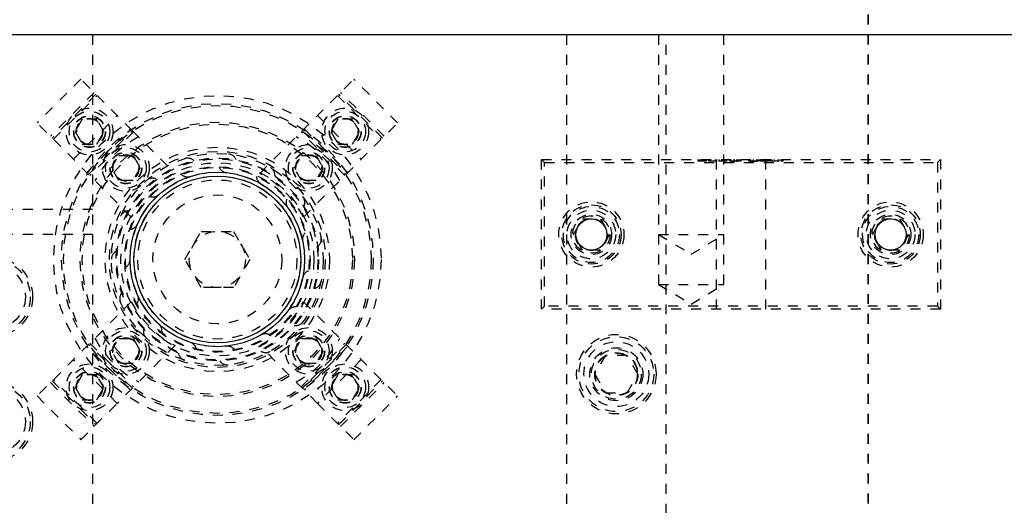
# Model space of a CAD drawing. Header units: inches. Extents: x 220 to 877, y 4 to 174.
# Tile 104 of 256: x 226.65 to 236.52, y 102.69 to 107.56. Entities that reach past the tile are written whole.
import ezdxf

# ---------------------------------------------------------------- set-up
doc = ezdxf.new("R2010")
doc.units = ezdxf.units.IN
doc.header["$LTSCALE"] = 0.5
doc.header["$MEASUREMENT"] = 0
doc.linetypes.add('HIDDEN', pattern=[0.225, 0.15, -0.075])
doc.linetypes.add('PHANTOM', pattern=[0.25, 0.125, -0.025, 0.025, -0.025, 0.025, -0.025])
doc.layers.add('SID-M-H', color=4, linetype='HIDDEN')
doc.layers.add('SID-M-S', color=105, linetype='Continuous')

msp = doc.modelspace()

# ---------------------------------------------------------------- linework, layer by layer
at = {"color": 7, "linetype": 'PHANTOM', "lineweight": 35}
msp.add_line((235.15678, 109.41197), (235.15678, 88.40517), dxfattribs=at)
at = {"layer": 'SID-M-H'}
for p, q in [((227.38178, 107.40857), (227.38178, 90.40857)), ((232.13178, 107.40857), (232.13178, 90.40857)), ((233.05368, 107.40857), (233.05368, 104.90857)), ((233.13178, 90.40857), (233.13178, 107.40857)), ((233.70988, 104.90857), (233.70988, 107.40857)), ((227.26318, 106.96558), (226.82477, 106.52718)), ((227.7798, 106.44896), (227.26318, 106.96558)), ((229.05617, 106.02136), (230.00039, 106.96558)), ((230.43879, 106.52718), (230.00039, 106.96558)), ((227.39682, 106.83194), (226.95842, 106.39354)), ((227.41521, 106.81356), (226.9768, 106.37515)), ((230.28677, 106.37515), (229.84836, 106.81356)), ((230.30515, 106.39354), (229.86675, 106.83194)), ((226.98917, 106.36278), (227.42758, 106.80118)), ((229.83599, 106.80118), (230.27439, 106.36278)), ((227.76899, 105.58296), (226.82477, 106.52718)), ((227.18937, 106.16258), (227.62778, 106.60099)), ((227.27798, 106.5652), (227.20581, 106.4402)), ((227.42232, 106.5652), (227.27798, 106.5652)), ((227.49449, 106.4402), (227.42232, 106.5652)), ((229.63579, 106.60099), (230.0742, 106.16258)), ((229.84125, 106.5652), (229.76908, 106.4402)), ((229.98558, 106.5652), (229.84125, 106.5652)), ((229.92217, 106.01055), (230.43879, 106.52718)), ((230.05775, 106.4402), (229.98558, 106.5652)), ((227.20581, 106.4402), (227.27798, 106.3152)), ((227.32301, 106.02894), (227.76142, 106.46734)), ((227.3414, 106.01055), (227.7798, 106.44896)), ((227.79218, 106.43658), (227.35377, 105.99818)), ((227.42232, 106.3152), (227.49449, 106.4402)), ((227.7798, 106.44896), (228.2074, 106.02136)), ((229.90979, 105.99818), (229.47139, 106.43658)), ((229.48376, 106.44896), (229.92217, 106.01055)), ((229.50215, 106.46734), (229.94055, 106.02894)), ((229.76908, 106.4402), (229.84125, 106.3152)), ((229.98558, 106.3152), (230.05775, 106.4402)), ((227.27798, 106.3152), (227.42232, 106.3152)), ((229.84125, 106.3152), (229.98558, 106.3152)), ((227.57041, 106.07561), (227.64258, 106.20061)), ((227.64258, 106.20061), (227.78692, 106.20061)), ((227.78692, 106.20061), (227.85909, 106.07561)), ((229.40448, 106.07561), (229.47665, 106.20061)), ((229.47665, 106.20061), (229.62099, 106.20061)), ((229.62099, 106.20061), (229.69315, 106.07561)), ((231.88178, 106.15857), (235.88178, 106.15857)), ((231.88178, 104.65857), (231.88178, 106.15857)), ((231.91178, 106.12857), (231.88178, 106.15857)), ((231.91178, 104.68857), (231.91178, 106.12857)), ((231.91178, 106.12857), (235.85178, 106.12857)), ((233.45085, 106.14357), (233.45085, 106.15857)), ((233.46321, 106.14357), (233.46321, 106.15857)), ((233.47724, 106.14357), (233.47724, 106.15857)), ((233.47834, 106.14357), (233.47834, 106.15857)), ((233.49808, 106.14357), (233.49808, 106.15857)), ((233.49915, 106.14357), (233.49915, 106.15857)), ((233.50862, 106.14357), (233.50862, 106.15857)), ((233.53564, 106.14357), (233.50862, 106.14357)), ((233.51342, 106.14357), (233.51342, 106.15857)), ((233.52328, 106.14357), (233.52328, 106.15857)), ((233.53564, 106.14357), (233.53564, 106.15857)), ((233.56038, 106.14357), (233.56038, 106.15857)), ((233.63811, 106.14357), (233.56038, 106.14357)), ((233.62574, 106.14357), (233.62574, 106.15857)), ((233.63178, 106.15857), (233.63178, 104.65857)), ((233.63811, 106.14357), (233.63811, 106.15857)), ((233.66284, 106.14357), (233.66284, 106.15857)), ((233.74057, 106.14357), (233.66284, 106.14357)), ((233.7282, 106.14357), (233.7282, 106.15857)), ((233.74057, 106.14357), (233.74057, 106.15857)), ((233.76884, 106.14357), (233.76884, 106.15857)), ((233.7812, 106.14357), (233.7812, 106.15857)), ((233.81035, 106.14357), (233.81035, 106.15857)), ((233.81433, 106.14357), (233.81433, 106.15857)), ((233.8175, 106.14357), (233.8175, 106.15857)), ((233.83128, 106.14357), (233.8392, 106.14357)), ((233.8392, 106.14357), (233.8392, 106.15857)), ((233.85372, 106.14357), (233.85372, 106.15857)), ((233.8819, 106.14357), (233.85372, 106.14357)), ((233.85407, 106.14357), (233.85407, 106.15857)), ((233.85984, 106.14357), (233.85984, 106.15857)), ((233.86953, 106.14357), (233.86953, 106.15857)), ((233.8819, 106.14357), (233.8819, 106.15857)), ((233.95963, 106.14357), (233.95963, 106.15857)), ((233.972, 106.14357), (233.972, 106.15857)), ((233.97721, 106.14357), (233.97721, 106.15857)), ((234.00678, 106.14357), (234.00678, 106.15857)), ((234.00719, 106.14357), (234.00719, 106.15857)), ((234.04089, 106.14357), (234.04089, 106.15857)), ((234.05326, 106.14357), (234.05326, 106.15857)), ((234.06739, 106.14357), (234.06739, 106.15857)), ((234.07269, 106.14357), (234.07269, 106.15857)), ((234.14336, 106.14357), (234.07269, 106.14357)), ((234.07976, 106.14357), (234.07976, 106.15857)), ((234.11076, 106.14357), (234.11076, 106.15857)), ((234.11299, 106.14357), (234.11299, 106.15857)), ((234.11473, 106.14357), (234.11473, 106.15857)), ((234.11545, 106.14357), (234.11545, 106.15857)), ((234.11956, 106.14357), (234.11956, 106.15857)), ((234.12699, 106.14357), (234.12699, 106.15857)), ((234.12922, 106.14357), (234.12922, 106.15857)), ((234.13178, 104.65857), (234.13178, 106.15857)), ((234.14336, 106.14357), (234.14336, 106.15857)), ((234.14512, 106.14357), (234.14512, 106.15857)), ((234.15749, 106.14357), (234.14512, 106.14357)), ((234.15749, 106.14357), (234.15749, 106.15857)), ((234.17162, 106.14357), (234.17162, 106.15857)), ((234.18399, 106.14357), (234.18399, 106.15857)), ((234.18921, 106.14357), (234.18921, 106.15857)), ((234.21877, 106.14357), (234.21877, 106.15857)), ((234.21918, 106.14357), (234.21918, 106.15857)), ((234.25289, 106.14357), (234.25289, 106.15857)), ((234.26525, 106.14357), (234.26525, 106.15857)), ((234.28292, 106.14357), (234.28292, 106.15857)), ((234.2944, 106.14357), (234.2944, 106.15857)), ((234.30588, 106.14357), (234.30588, 106.15857)), ((235.88178, 106.15857), (235.85178, 106.12857)), ((235.85178, 106.12857), (235.85178, 104.68857)), ((235.88178, 106.15857), (235.88178, 104.65857)), ((227.64258, 105.95061), (227.57041, 106.07561)), ((227.85909, 106.07561), (227.78692, 105.95061)), ((229.47665, 105.95061), (229.40448, 106.07561)), ((229.69315, 106.07561), (229.62099, 105.95061)), ((227.78692, 105.95061), (227.64258, 105.95061)), ((229.62099, 105.95061), (229.47665, 105.95061)), ((229.49457, 105.58296), (229.92217, 106.01055)), ((227.38178, 105.65857), (225.38178, 105.65857)), ((232.20165, 105.40857), (232.29172, 105.56457)), ((232.29172, 105.56457), (232.47185, 105.56457)), ((232.47185, 105.56457), (232.56192, 105.40857)), ((235.20165, 105.40857), (235.29172, 105.56457)), ((235.29172, 105.56457), (235.47185, 105.56457)), ((235.47185, 105.56457), (235.56192, 105.40857)), ((228.30702, 105.15857), (228.4694, 105.43982)), ((228.4694, 105.43982), (228.79416, 105.43982)), ((228.79416, 105.43982), (228.95654, 105.15857)), ((227.38178, 105.40857), (225.38178, 105.40857)), ((232.29172, 105.25257), (232.20165, 105.40857)), ((232.56192, 105.40857), (232.47185, 105.25257)), ((233.05368, 105.40857), (233.70988, 105.40857)), ((233.05368, 105.40857), (233.38178, 105.21143)), ((233.38178, 105.21143), (233.70988, 105.40857)), ((235.29172, 105.25257), (235.20165, 105.40857)), ((235.56192, 105.40857), (235.47185, 105.25257)), ((232.47185, 105.25257), (232.29172, 105.25257)), ((235.47185, 105.25257), (235.29172, 105.25257)), ((228.4694, 104.87732), (228.30702, 105.15857)), ((228.95654, 105.15857), (228.79416, 104.87732)), ((228.79416, 104.87732), (228.4694, 104.87732)), ((233.05368, 104.90857), (233.70988, 104.90857)), ((233.05368, 104.90857), (233.38178, 104.71143)), ((233.38178, 104.71143), (233.70988, 104.90857)), ((227.76899, 104.73419), (226.82477, 103.78997)), ((229.49457, 104.73419), (230.43879, 103.78997)), ((231.91178, 104.68857), (231.88178, 104.65857)), ((235.88178, 104.65857), (231.88178, 104.65857)), ((235.85178, 104.68857), (231.91178, 104.68857)), ((235.88178, 104.65857), (235.85178, 104.68857)), ((227.57041, 104.24154), (227.64258, 104.36654)), ((227.64258, 104.36654), (227.78692, 104.36654)), ((227.78692, 104.36654), (227.85909, 104.24154)), ((229.40448, 104.24154), (229.47665, 104.36654)), ((229.47665, 104.36654), (229.62099, 104.36654)), ((229.62099, 104.36654), (229.69315, 104.24154)), ((227.76142, 103.8498), (227.32301, 104.28821)), ((227.7798, 103.86819), (227.3414, 104.30659)), ((227.35377, 104.31897), (227.79218, 103.88056)), ((227.64258, 104.11654), (227.57041, 104.24154)), ((228.2074, 104.29578), (227.62778, 103.71616)), ((227.85909, 104.24154), (227.78692, 104.11654)), ((229.63579, 103.71616), (229.05617, 104.29578)), ((229.47665, 104.11654), (229.40448, 104.24154)), ((229.47139, 103.88056), (229.90979, 104.31897)), ((229.92217, 104.30659), (229.48376, 103.86819)), ((229.94055, 104.28821), (229.50215, 103.8498)), ((229.69315, 104.24154), (229.62099, 104.11654)), ((227.62778, 103.71616), (227.18937, 104.15457)), ((230.0742, 104.15457), (229.63579, 103.71616)), ((232.52353, 104.19607), (232.41528, 104.00857)), ((232.74004, 104.19607), (232.52353, 104.19607)), ((232.84829, 104.00857), (232.74004, 104.19607)), ((227.78692, 104.11654), (227.64258, 104.11654)), ((229.62099, 104.11654), (229.47665, 104.11654)), ((227.42758, 103.51596), (226.98917, 103.95437)), ((227.27798, 104.00194), (227.20581, 103.87694)), ((227.42232, 104.00194), (227.27798, 104.00194)), ((227.49449, 103.87694), (227.42232, 104.00194)), ((229.84125, 104.00194), (229.76908, 103.87694)), ((230.27439, 103.95437), (229.83599, 103.51596)), ((229.98558, 104.00194), (229.84125, 104.00194)), ((230.05775, 103.87694), (229.98558, 104.00194)), ((232.41528, 104.00857), (232.52353, 103.82107)), ((232.74004, 103.82107), (232.84829, 104.00857)), ((226.95842, 103.92361), (227.39682, 103.48521)), ((226.9768, 103.942), (227.41521, 103.50359)), ((227.20581, 103.87694), (227.27798, 103.75194)), ((227.42232, 103.75194), (227.49449, 103.87694)), ((229.76908, 103.87694), (229.84125, 103.75194)), ((229.84836, 103.50359), (230.28677, 103.942)), ((229.86675, 103.48521), (230.30515, 103.92361)), ((229.98558, 103.75194), (230.05775, 103.87694)), ((226.82477, 103.78997), (227.26318, 103.35156)), ((227.27798, 103.75194), (227.42232, 103.75194)), ((229.84125, 103.75194), (229.98558, 103.75194)), ((230.00039, 103.35156), (230.43879, 103.78997)), ((232.52353, 103.82107), (232.74004, 103.82107)), ((227.26318, 103.35156), (227.62778, 103.71616)), ((229.63579, 103.71616), (230.00039, 103.35156))]:
    msp.add_line(p, q, dxfattribs=at)
for centre, radius in [((228.63178, 105.15857), 1.6415), ((228.63178, 105.15857), 1.5625), ((228.63178, 105.15857), 1.5425), ((227.35015, 106.4402), 0.23438), ((227.35015, 106.4402), 0.20313), ((229.91341, 106.4402), 0.23438), ((229.91341, 106.4402), 0.20312), ((227.35015, 106.4402), 0.1595), ((227.35015, 106.4402), 0.15625), ((227.35015, 106.4402), 0.13297), ((227.35015, 106.4402), 0.1327), ((227.35015, 106.4402), 0.13218), ((227.35015, 106.4402), 0.1285), ((228.63178, 105.15857), 1.375), ((228.63178, 105.15857), 1.355), ((229.91341, 106.4402), 0.1595), ((229.91341, 106.4402), 0.15625), ((229.91341, 106.4402), 0.13297), ((229.91341, 106.4402), 0.1327), ((229.91341, 106.4402), 0.13218), ((229.91341, 106.4402), 0.1285), ((227.71475, 106.07561), 0.23438), ((228.63178, 105.15857), 1.125), ((227.71475, 106.07561), 0.20312), ((228.63178, 105.15857), 1.0825), ((227.71475, 106.07561), 0.1595), ((227.71475, 106.07561), 0.15625), ((228.63178, 105.15857), 1.0625), ((229.54882, 106.07561), 0.23438), ((229.54882, 106.07561), 0.20312), ((229.54882, 106.07561), 0.1595), ((229.54882, 106.07561), 0.15625), ((227.71475, 106.07561), 0.13297), ((227.71475, 106.07561), 0.1327), ((227.71475, 106.07561), 0.13218), ((227.71475, 106.07561), 0.1285), ((228.63178, 105.15857), 1.01563), ((228.63178, 105.15857), 1.00775), ((228.63178, 105.15857), 0.96875), ((229.54882, 106.07561), 0.13297), ((229.54882, 106.07561), 0.1327), ((229.54882, 106.07561), 0.13218), ((229.54882, 106.07561), 0.1285), ((228.63178, 105.15857), 0.92975), ((228.63178, 105.15857), 0.92188), ((228.63178, 105.15857), 0.8744), ((228.63178, 105.15857), 0.83665), ((228.63178, 105.15857), 0.79788), ((228.63178, 105.15857), 0.64583), ((232.38178, 105.40857), 0.3269), ((235.38178, 105.40857), 0.3269), ((232.38178, 105.40857), 0.2969), ((232.38178, 105.40857), 0.28125), ((232.38178, 105.40857), 0.24375), ((235.38178, 105.40857), 0.2969), ((235.38178, 105.40857), 0.28125), ((235.38178, 105.40857), 0.24375), ((232.38178, 105.40857), 0.203), ((232.38178, 105.40857), 0.1875), ((232.38178, 105.40857), 0.16072), ((232.38178, 105.40857), 0.16045), ((232.38178, 105.40857), 0.15993), ((235.38178, 105.40857), 0.203), ((235.38178, 105.40857), 0.1875), ((235.38178, 105.40857), 0.16072), ((235.38178, 105.40857), 0.16045), ((235.38178, 105.40857), 0.15993), ((228.63178, 105.15857), 0.28125), ((226.38178, 104.78357), 0.3985), ((226.38178, 104.78357), 0.375), ((226.38178, 104.78357), 0.325), ((227.71475, 104.24154), 0.23438), ((227.71475, 104.24154), 0.20312), ((229.54882, 104.24154), 0.23438), ((229.54882, 104.24154), 0.20312), ((227.71475, 104.24154), 0.1595), ((227.71475, 104.24154), 0.15625), ((227.71475, 104.24154), 0.13297), ((227.71475, 104.24154), 0.1327), ((227.71475, 104.24154), 0.13218), ((227.71475, 104.24154), 0.1285), ((229.54882, 104.24154), 0.1595), ((229.54882, 104.24154), 0.15625), ((229.54882, 104.24154), 0.13297), ((229.54882, 104.24154), 0.1327), ((229.54882, 104.24154), 0.13218), ((229.54882, 104.24154), 0.1285), ((232.63178, 104.00857), 0.3985), ((232.63178, 104.00857), 0.375), ((232.63178, 104.00857), 0.325), ((232.63178, 104.00857), 0.2655), ((232.63178, 104.00857), 0.25), ((232.63178, 104.00857), 0.21542), ((232.63178, 104.00857), 0.21515), ((232.63178, 104.00857), 0.21463), ((232.63178, 104.00857), 0.21095), ((227.35015, 103.87694), 0.23438), ((227.35015, 103.87694), 0.20313), ((229.91341, 103.87694), 0.23438), ((229.91341, 103.87694), 0.20313), ((227.35015, 103.87694), 0.1595), ((227.35015, 103.87694), 0.15625), ((227.35015, 103.87694), 0.13297), ((227.35015, 103.87694), 0.1327), ((227.35015, 103.87694), 0.13218), ((227.35015, 103.87694), 0.1285), ((229.91341, 103.87694), 0.1595), ((229.91341, 103.87694), 0.15625), ((229.91341, 103.87694), 0.13297), ((229.91341, 103.87694), 0.1327), ((229.91341, 103.87694), 0.13218), ((229.91341, 103.87694), 0.1285), ((226.38178, 103.53357), 0.3985), ((226.38178, 103.53357), 0.375), ((226.38178, 103.53357), 0.325)]:
    msp.add_circle(centre, radius, dxfattribs=at)
for centre, radius, start, end in [((228.31889, 105.47147), 1.031, 117.501613, 152.498387), ((228.94468, 105.47147), 1.031, 27.501613, 62.498387), ((228.73305, 106.12202), 0.09375, 21.897955, 146.342438), ((228.33242, 106.07991), 0.09375, 45.882154, 170.346191), ((228.68349, 105.10687), 1.031, 117.501613, 152.498387), ((228.33242, 106.07991), 0.09375, 230.629148, 345.537947), ((228.73305, 106.12202), 0.09375, 206.649308, 321.535988), ((228.58008, 105.10687), 1.031, 27.501613, 62.498387), ((229.11616, 105.99754), 0.09375, 357.910894, 122.34032), ((227.98356, 105.87849), 0.09375, 69.863154, 194.35124), ((229.11616, 105.99754), 0.09375, 182.666253, 297.536018), ((227.98356, 105.87849), 0.09375, 254.797114, 9.54156), ((229.41552, 105.72799), 0.09375, 333.921309, 98.340173), ((229.41552, 105.72799), 0.09375, 158.680322, 270), ((227.74679, 105.5526), 0.09375, 94.043277, 218.357245), ((227.74679, 105.5526), 0.09375, 278.737572, 33.546488), ((229.57936, 105.35999), 0.09375, 134.691853, 249.593989), ((229.57936, 105.35999), 0.09375, 309.92954, 74.340487), ((227.66303, 105.15857), 0.09375, 118.023432, 242.363864), ((227.66303, 105.15857), 0.09375, 302.733548, 57.552394), ((229.57936, 104.95716), 0.09375, 110.701183, 225.592533), ((229.57936, 104.95716), 0.09375, 285.935926, 50.34425), ((227.74679, 104.76455), 0.09375, 326.730061, 81.55894), ((227.74679, 104.76455), 0.09375, 142.006885, 270), ((228.68349, 105.21028), 1.031, 207.501613, 242.498387), ((228.58008, 105.21028), 1.031, 297.501613, 332.498387), ((229.41552, 104.58916), 0.09375, 86.708654, 201.589321), ((229.41552, 104.58916), 0.09375, 261.950661, 26.353153), ((227.98356, 104.43865), 0.09375, 165.993294, 290.394427), ((227.98356, 104.43865), 0.09375, 350.726765, 105.565784), ((228.31889, 104.84568), 1.031, 207.501613, 242.498387), ((229.11616, 104.31961), 0.09375, 62.714606, 177.584697), ((228.94468, 104.84568), 1.031, 297.501613, 332.498387), ((228.33242, 104.23724), 0.09375, 14.72332, 129.572586), ((228.73305, 104.19513), 0.09375, 38.719381, 153.579004), ((229.11616, 104.31961), 0.09375, 237.966836, 2.365399), ((228.33242, 104.23724), 0.09375, 189.982317, 314.388264), ((228.73305, 104.19513), 0.09375, 213.973612, 338.378921)]:
    msp.add_arc(centre, radius, start, end, dxfattribs=at)
for points, knots in [([(233.47724, 106.14357), (233.47305, 106.14357), (233.46468, 106.14357), (233.45602, 106.14357), (233.45146, 106.14357), (233.45105, 106.14357), (233.45085, 106.14357)], [0, 0, 0, 0, 0.2797054, 0.5593809, 0.7795086, 1, 1, 1, 1]), ([(233.50862, 106.14357), (233.50273, 106.14357), (233.49222, 106.14357), (233.48181, 106.14357), (233.47724, 106.14357)], [0, 0, 0, 0, 0.5603137, 1, 1, 1, 1]), ([(233.81035, 106.14357), (233.80334, 106.14357), (233.78931, 106.14357), (233.77226, 106.14357), (233.77013, 106.14357), (233.76884, 106.14357)], [0, 0, 0, 0, 0.2802641, 0.5607148, 1, 1, 1, 1]), ([(233.7812, 106.14357), (233.78165, 106.14357), (233.78254, 106.14357), (233.79109, 106.14357), (233.80327, 106.14357), (233.81275, 106.14357), (233.8175, 106.14357)], [0, 0, 0, 0, 0.2801784, 0.5597646, 0.7797967, 1, 1, 1, 1]), ([(233.85407, 106.14357), (233.84579, 106.14357), (233.83102, 106.14357), (233.81666, 106.14357), (233.81035, 106.14357)], [0, 0, 0, 0, 0.5604447, 1, 1, 1, 1]), ([(234.00719, 106.14357), (234.00313, 106.14357), (233.99502, 106.14357), (233.98024, 106.14357), (233.96161, 106.14357), (233.96042, 106.14357), (233.95963, 106.14357)], [0, 0, 0, 0, 0.1256001, 0.2511969, 0.5005813, 1, 1, 1, 1]), ([(233.972, 106.14357), (233.97251, 106.14357), (233.97327, 106.14357), (233.98617, 106.14357), (233.99731, 106.14357), (234.00362, 106.14357), (234.00678, 106.14357)], [0, 0, 0, 0, 0.5000715, 0.7490206, 0.8745985, 1, 1, 1, 1]), ([(234.00678, 106.14357), (234.00993, 106.14357), (234.01625, 106.14357), (234.02463, 106.14357), (234.03132, 106.14357), (234.04044, 106.14357), (234.04069, 106.14357), (234.04089, 106.14357)], [0, 0, 0, 0, 0.1251388, 0.2504182, 0.3755189, 0.5008471, 1, 1, 1, 1]), ([(234.05326, 106.14357), (234.05273, 106.14357), (234.05206, 106.14357), (234.03922, 106.14357), (234.03027, 106.14357), (234.01927, 106.14357), (234.01122, 106.14357), (234.00719, 106.14357)], [0, 0, 0, 0, 0.498702, 0.6241765, 0.7494675, 0.8747453, 1, 1, 1, 1]), ([(234.21918, 106.14357), (234.21513, 106.14357), (234.20702, 106.14357), (234.19223, 106.14357), (234.17361, 106.14357), (234.17242, 106.14357), (234.17162, 106.14357)], [0, 0, 0, 0, 0.1256001, 0.2511969, 0.5005813, 1, 1, 1, 1]), ([(234.26525, 106.14357), (234.26472, 106.14357), (234.26405, 106.14357), (234.25121, 106.14357), (234.24227, 106.14357), (234.23127, 106.14357), (234.22321, 106.14357), (234.21918, 106.14357)], [0, 0, 0, 0, 0.498702, 0.6241765, 0.7494675, 0.8747453, 1, 1, 1, 1]), ([(234.2944, 106.14357), (234.2927, 106.14357), (234.28931, 106.14357), (234.28559, 106.14357), (234.28323, 106.14357), (234.28302, 106.14357), (234.28292, 106.14357)], [0, 0, 0, 0, 0.27960164, 0.55921202, 0.77947519, 1, 1, 1, 1]), ([(234.30588, 106.14357), (234.30568, 106.14357), (234.30528, 106.14357), (234.30216, 106.14357), (234.29839, 106.14357), (234.29573, 106.14357), (234.2944, 106.14357)], [0, 0, 0, 0, 0.2795762, 0.5592837, 0.7795524, 1, 1, 1, 1])]:
    msp.add_open_spline(points, degree=3, knots=knots, dxfattribs=at)
at = {"layer": 'SID-M-S'}
msp.add_line((258.88178, 107.40857), (225.38178, 107.40857), dxfattribs=at)
for centre, radius in [((228.63178, 105.15857), 0.875), ((228.63178, 105.15857), 0.83563), ((232.38178, 105.40857), 0.15625), ((235.38178, 105.40857), 0.15625)]:
    msp.add_circle(centre, radius, dxfattribs=at)

doc.saveas('drawing.dxf')
